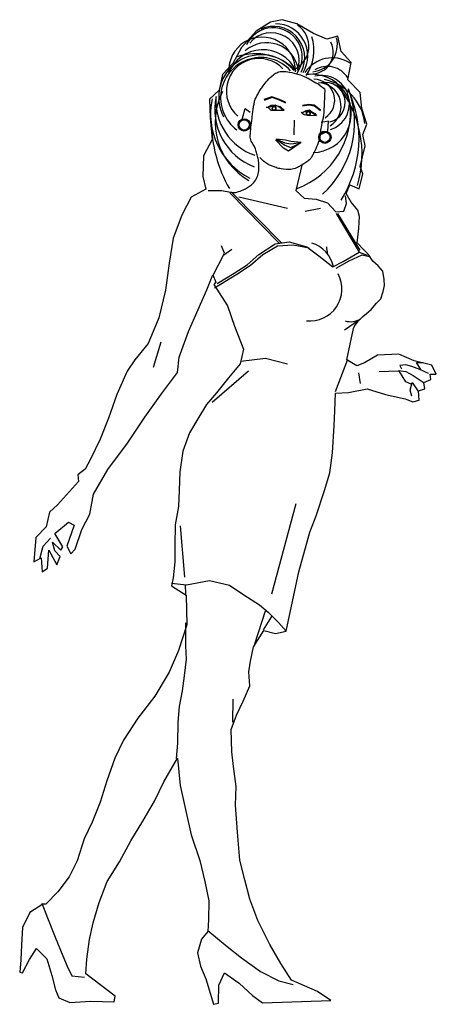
# Model space of a CAD drawing. Header units: millimetres. Extents: x 100.4 to 113.7, y 151.6 to 169.4.
# Tile 3 of 50: x 102.652 to 103.378, y 151.722 to 153.44. Entities that reach past the tile are written whole.
import ezdxf

# ---------------------------------------------------------------- set-up
doc = ezdxf.new("R2010")
doc.units = ezdxf.units.MM

msp = doc.modelspace()

# ---------------------------------------------------------------- linework, layer by layer
for p, q in [((103.018, 153.1379), (103.1043, 153.0499)), ((103.1764, 153.1103), (103.1498, 153.105)), ((103.2038, 153.1014), (103.2437, 153.0339)), ((103.2443, 152.916), (103.2181, 152.8979)), ((102.9872, 152.7722), (103.0507, 152.8273)), ((103.0915, 152.438), (103.1342, 152.5954)), ((102.9397, 152.4673), (102.932, 152.5565)), ((102.9417, 152.4372), (102.9408, 152.454))]:
    msp.add_line(p, q)
for points in [[(103.067, 151.868), (103.0529, 151.9049), (103.0445, 151.9389), (103.0357, 151.9732), (103.0316, 152.0218), (103.028, 152.0689), (103.0292, 152.1018), (103.0248, 152.1365), (103.0217, 152.1625), (103.0208, 152.2015), (103.0298, 152.2264), (103.0414, 152.2506), (103.0534, 152.2773), (103.0514, 152.302), (103.0546, 152.3202), (103.0597, 152.3455), (103.0774, 152.374), (103.0978, 152.3686), (103.1164, 152.3728), (103.1387, 152.4762), (103.1576, 152.5454), (103.1691, 152.5739), (103.1834, 152.6181), (103.1928, 152.6491), (103.1973, 152.6841), (103.2, 152.7319), (103.2015, 152.7573), (103.2028, 152.788), (103.2252, 152.7893), (103.2578, 152.7956), (103.2899, 152.7857), (103.3238, 152.7781), (103.3374, 152.773), (103.3484, 152.7758), (103.3475, 152.7919), (103.3582, 152.7954), (103.3564, 152.8068), (103.3686, 152.8117), (103.3679, 152.821), (103.3783, 152.821), (103.3705, 152.8367), (103.3395, 152.8447), (103.3131, 152.8563), (103.2756, 152.8544), (103.2534, 152.8413), (103.2398, 152.836), (103.2224, 152.8461), (103.2341, 152.9007), (103.2355, 152.9053), (103.242, 152.9138), (103.2502, 152.9217), (103.2567, 152.9274), (103.265, 152.9341), (103.2743, 152.9452), (103.2818, 152.953), (103.2854, 152.9654), (103.288, 152.9761), (103.2877, 152.9865), (103.2853, 153.0008), (103.2771, 153.0101), (103.2678, 153.0183), (103.26, 153.0302), (103.2519, 153.0384), (103.2406, 153.0506), (103.2435, 153.0753), (103.2444, 153.0963), (103.2412, 153.1074), (103.2298, 153.1213), (103.2213, 153.1365), (103.2278, 153.1515), (103.2439, 153.1445), (103.2501, 153.1706), (103.2455, 153.1838), (103.2543, 153.2199), (103.2504, 153.2395), (103.2573, 153.2573), (103.2482, 153.2849), (103.2455, 153.3127), (103.2238, 153.335), (103.2296, 153.3654), (103.2123, 153.3843), (103.2067, 153.4112), (103.1877, 153.4056), (103.1639, 153.4157), (103.135, 153.4326), (103.1098, 153.4398), (103.0889, 153.4357), (103.0643, 153.4201), (103.0384, 153.3913), (103.0233, 153.3632), (103.0053, 153.3444), (102.9995, 153.3169), (102.983, 153.3012), (102.9838, 153.2684), (102.9876, 153.2308), (102.9724, 153.202), (102.9711, 153.1663), (102.9767, 153.1442), (102.9507, 153.1303), (102.9344, 153.0986), (102.9192, 153.0584), (102.9125, 153.0149), (102.9063, 152.9678), (102.8946, 152.9193), (102.8761, 152.8747), (102.8527, 152.8465), (102.839, 152.8266), (102.821, 152.786), (102.8069, 152.7444), (102.792, 152.7076), (102.7751, 152.673), (102.766, 152.6556), (102.7531, 152.6457), (102.7542, 152.6338), (102.7178, 152.593), (102.7035, 152.5802), (102.6977, 152.5546), (102.6797, 152.5361), (102.6763, 152.4936), (102.6895, 152.501), (102.6912, 152.4764), (102.7001, 152.483), (102.7024, 152.5141), (102.7163, 152.4887), (102.7221, 152.503), (102.7128, 152.5127), (102.7089, 152.5284), (102.7236, 152.514), (102.7272, 152.5201), (102.7133, 152.5431), (102.7367, 152.5632), (102.7469, 152.5575), (102.7343, 152.5211), (102.741, 152.5079), (102.7486, 152.5161), (102.7602, 152.5503), (102.7742, 152.577), (102.7808, 152.6116), (102.8053, 152.655), (102.8398, 152.7009), (102.87, 152.7465), (102.8992, 152.7867), (102.9272, 152.8244), (102.9302, 152.8511), (102.9462, 152.8957), (102.9632, 152.9342), (102.978, 152.9684), (102.9888, 152.9948), (102.9938, 152.9819), (102.9902, 152.9776), (103.0142, 152.9408), (103.0262, 152.9053), (103.0421, 152.8648), (103.0363, 152.8392), (103.0161, 152.8147), (102.9953, 152.7887), (102.9777, 152.7685), (102.9625, 152.7436), (102.9481, 152.7189), (102.9362, 152.6869), (102.9313, 152.6508), (102.9302, 152.6191), (102.9286, 152.5901), (102.923, 152.5584), (102.9225, 152.5223), (102.9224, 152.4937), (102.9194, 152.4659), (102.9164, 152.4519), (102.9424, 152.4358), (102.9435, 152.384), (102.929, 152.339), (102.9124, 152.301), (102.8876, 152.2596), (102.8577, 152.2209), (102.8328, 152.1824), (102.8177, 152.1511), (102.8036, 152.1119), (102.7923, 152.0744), (102.7782, 152.0398), (102.7641, 152.0106), (102.7518, 151.9718), (102.7381, 151.944), (102.7183, 151.9177), (102.6975, 151.8967), (102.6921, 151.8964), (102.6696, 151.8818), (102.6565, 151.8558), (102.6549, 151.8255), (102.6538, 151.7994), (102.6518, 151.778), (102.6565, 151.7765), (102.6688, 151.8), (102.681, 151.8193), (102.6992, 151.8013), (102.7076, 151.7717), (102.7142, 151.747), (102.7198, 151.7331), (102.7395, 151.7251), (102.7759, 151.7271), (102.8166, 151.7261), (102.8184, 151.7357), (102.7669, 151.7749), (102.7687, 151.8006), (102.7736, 151.8345), (102.7798, 151.8641), (102.7904, 151.8991), (102.8044, 151.9361), (102.826, 151.97), (102.8455, 152.007), (102.8668, 152.0412), (102.887, 152.0764), (102.9033, 152.11), (102.927, 152.1513), (102.9314, 152.1037), (102.9409, 152.0618), (102.9509, 152.0175), (102.9657, 151.9728), (102.9745, 151.9357), (102.9815, 151.9024), (102.9813, 151.8695), (102.9801, 151.8488), (102.969, 151.8353), (102.962, 151.8114), (102.9669, 151.7885), (102.9765, 151.766), (102.9898, 151.7217), (102.9984, 151.7234), (102.9993, 151.7552), (103.0087, 151.7766), (103.0346, 151.7586), (103.058, 151.7373), (103.0751, 151.7241), (103.1945, 151.7281), (103.171, 151.7443), (103.1257, 151.7638), (103.107, 151.7928), (103.0879, 151.8261)], [(103.1132, 153.282), (103.1068, 153.2878), (103.0971, 153.2895), (103.085, 153.2867), (103.0896, 153.2817), (103.1021, 153.2817)], [(103.1428, 153.2779), (103.1549, 153.2807), (103.1628, 153.2768), (103.1696, 153.2724), (103.1567, 153.2718), (103.1478, 153.274)]]:
    msp.add_lwpolyline(points, close=True)
msp.add_lwpolyline([(102.9803, 153.1416, -0.020284), (102.9955, 153.142, -0.026411), (103.0071, 153.1412, -0.02537), (103.0198, 153.139, 0.052201), (103.026, 153.1382, 0.079649), (103.0302, 153.1388, 0.0274), (103.0417, 153.1431, 0.064224), (103.0562, 153.1518, 0.095562), (103.0636, 153.1605, 0.067457), (103.0678, 153.1707, 0.068453), (103.069, 153.1815, 0.015418), (103.0684, 153.1928, 0.036407), (103.0677, 153.1976, 0.010682), (103.0667, 153.2016, 0.005072), (103.0642, 153.2101, 0.071926), (103.0568, 153.2259, -0.136143), (103.054, 153.2348, -0.027759), (103.0541, 153.2408, -0.010924), (103.0556, 153.2559, -0.00111), (103.0574, 153.2716, -0.00196), (103.0585, 153.2805, -0.007774), (103.0598, 153.2888, -0.008885), (103.0611, 153.2961, -0.066599), (103.0634, 153.3031, -0.028416), (103.0719, 153.3179, -0.018952), (103.0764, 153.3244, -0.012602), (103.0838, 153.3336, -0.049379), (103.0943, 153.3438, -0.081142), (103.1021, 153.3482, -0.084835), (103.1098, 153.3495, -0.051244), (103.1224, 153.3484, -0.023778), (103.1387, 153.3444, -0.035158), (103.1492, 153.3404, -0.017377), (103.1567, 153.3366, -0.010628), (103.1685, 153.3299, -0.036371), (103.1823, 153.3201, -0.213264), (103.1837, 153.3173, -0.017518), (103.1837, 153.3146, -0.004541), (103.1833, 153.3038, -0.001839), (103.1821, 153.2784, -0.010771), (103.1817, 153.2741, -0.040879), (103.1803, 153.2661, 0.023639), (103.1773, 153.2524, 0.026713), (103.1762, 153.2419, -0.033216), (103.1751, 153.2334, -0.04038), (103.1737, 153.2283, -0.014672), (103.1682, 153.2146, -0.028256), (103.1609, 153.2002, -0.074544), (103.1571, 153.1954, -0.029759), (103.1541, 153.1929, -0.014016), (103.1473, 153.1883, -0.017969), (103.1412, 153.1846, -0.01677), (103.1344, 153.1812, -0.093125), (103.1244, 153.1786, -0.057692), (103.1077, 153.1795, -0.039623), (103.0989, 153.1817, -0.026334), (103.0862, 153.1868, -0.062157), (103.0793, 153.191, -0.041541), (103.0706, 153.1994)], format="xyb")
for points in [[(103.1155, 153.2957), (103.1048, 153.3008), (103.0917, 153.3054), (103.0777, 153.3005)], [(103.1157, 153.2947), (103.1051, 153.2998), (103.0919, 153.3044), (103.0779, 153.2995)], [(103.1157, 153.2941), (103.1051, 153.2992), (103.0919, 153.3038), (103.0779, 153.2989)], [(103.0516, 153.2626), (103.0395, 153.2656), (103.045, 153.2848), (103.0538, 153.2787)], [(103.1105, 153.2824), (103.104, 153.288), (103.0981, 153.2907), (103.0901, 153.2903), (103.0847, 153.2864), (103.0819, 153.2866)], [(103.1436, 153.2775), (103.1514, 153.2813), (103.1571, 153.2824), (103.1611, 153.2791), (103.1665, 153.2759), (103.1695, 153.2728)], [(103.1448, 153.2909), (103.1559, 153.2926), (103.1655, 153.2912), (103.1762, 153.2828)], [(103.145, 153.2899), (103.1561, 153.2917), (103.1657, 153.2902), (103.1764, 153.2819)], [(103.145, 153.2893), (103.1561, 153.2911), (103.1657, 153.2896), (103.1764, 153.2813)], [(103.1306, 153.2644), (103.1301, 153.2391)], [(103.174, 153.2381), (103.1894, 153.2455), (103.1906, 153.2626), (103.1774, 153.2606)], [(103.099, 153.2314), (103.114, 153.2252), (103.1247, 153.223), (103.1429, 153.2254), (103.1247, 153.2273), (103.1151, 153.2295), (103.099, 153.2314), (103.1139, 153.2209), (103.1246, 153.2166), (103.1411, 153.2243), (103.1207, 153.2106), (103.1118, 153.2159), (103.098, 153.2303)], [(103.1444, 153.1881), (103.1335, 153.1415), (103.1477, 153.1286), (103.1688, 153.1264), (103.1884, 153.1201), (103.2033, 153.1043), (103.2173, 153.1057), (103.2216, 153.1192), (103.2199, 153.1322)], [(103.0224, 153.1378), (103.1092, 153.0498)], [(103.034, 153.1307), (103.1189, 153.1109)], [(103.2061, 153.1019), (103.2448, 153.0377)], [(102.9885, 152.993), (103.009, 153.0325), (103.0038, 153.0451)], [(102.9915, 152.9717), (103.0304, 152.9957), (103.0541, 153.0117), (103.0759, 153.0303), (103.1015, 153.0454), (103.129, 153.0472), (103.1564, 153.0419)], [(102.9963, 152.9794), (103.0257, 152.9978), (103.0486, 153.0123), (103.069, 153.0301), (103.0973, 153.0489), (103.1216, 153.0523), (103.1523, 153.0436), (103.1733, 153.0278), (103.1978, 153.0084), (103.2157, 153.0176), (103.2436, 153.0342), (103.2576, 153.0291)], [(103.0076, 153.0297), (103.0219, 153.0393)], [(103.2038, 153.0063), (103.2266, 153.0188), (103.2493, 153.0294), (103.2636, 153.0259)], [(102.8849, 152.8332), (102.8987, 152.8777)], [(103.0373, 152.8442), (103.0806, 152.8493), (103.1188, 152.8395)], [(103.2028, 152.7912), (103.2241, 152.8472)], [(103.3648, 152.8222), (103.3498, 152.8294), (103.3359, 152.8348), (103.3252, 152.8374), (103.3148, 152.8363), (103.3177, 152.8303)], [(103.3512, 152.8294), (103.3437, 152.8419), (103.3556, 152.8418)], [(103.2464, 152.8052), (103.243, 152.8235)], [(103.3122, 152.8267), (103.2787, 152.8251)], [(103.3347, 152.8038), (103.3254, 152.8081), (103.3186, 152.8184), (103.3127, 152.8277), (103.3251, 152.8259), (103.3379, 152.819), (103.3554, 152.8075)], [(103.3356, 152.7826), (103.3325, 152.7931), (103.3361, 152.8069), (103.3475, 152.7904)], [(102.6871, 152.4995), (102.6929, 152.521), (102.7054, 152.5352)], [(102.9165, 152.4566), (102.9429, 152.4539), (102.9829, 152.4613), (103.0179, 152.4533), (103.0428, 152.436), (103.0698, 152.419), (103.0854, 152.4058), (103.1029, 152.3881), (103.1164, 152.3728)], [(103.0616, 152.3505), (103.0805, 152.4082)], [(102.9252, 152.1506), (102.9275, 152.1773), (102.9281, 152.2141), (102.9307, 152.2412), (102.9355, 152.2686), (102.9395, 152.2951), (102.9425, 152.324), (102.9416, 152.3472), (102.9418, 152.3872)], [(103.077, 152.3751), (103.0918, 152.3982)], [(103.0234, 152.2139), (103.024, 152.2539)], [(102.6907, 151.8979), (102.7003, 151.8724), (102.7125, 151.8419), (102.7242, 151.8133), (102.7344, 151.788), (102.7429, 151.7715), (102.765, 151.7692)], [(102.9801, 151.8506), (103.0135, 151.8225), (103.0388, 151.8028), (103.0715, 151.7791), (103.1036, 151.7628), (103.1289, 151.7563)]]:
    msp.add_lwpolyline(points)
at = {"const_width": 0.00295}
for points in [[(103.0923, 153.285, 1), (103.0987, 153.285, 1)], [(103.152, 153.2764, 1), (103.1583, 153.2764, 1)]]:
    msp.add_lwpolyline(points, format="xyb", close=True, dxfattribs=at)
for centre, radius in [((103.0434, 153.2562), 0.0107), ((103.0434, 153.2562), 0.00899), ((103.184, 153.2347), 0.0107), ((103.184, 153.2347), 0.00899)]:
    msp.add_circle(centre, radius)
for centre, radius, start, end in [((103.0978, 153.3765), 0.0563, 329.5344, 89.6611), ((103.0937, 153.3749), 0.0508, 326.2181, 155.5131), ((103.0906, 153.3683), 0.0487, 340.0893, 140.7085), ((103.0941, 153.3735), 0.0547, 332.8195, 113.7701), ((103.112, 153.3933), 0.0441, 292.7824, 56.3386), ((103.0745, 153.3514), 0.0581, 357.5572, 183.3533), ((103.0826, 153.3437), 0.056, 9.1209, 132.0707), ((103.0863, 153.387), 0.0787, 325.5394, 17.135), ((103.1605, 153.3831), 0.0381, 258.8731, 27.1805), ((103.1583, 153.3962), 0.0475, 275.655, 14.7879), ((103.0759, 153.3235), 0.0639, 25.768, 159.6228), ((103.0631, 153.2823), 0.0982, 44.2062, 108.9193), ((103.0726, 153.3048), 0.0738, 38.9484, 207.6097), ((103.0723, 153.3037), 0.0701, 42.2383, 233.1962), ((103.0692, 153.3151), 0.0571, 43.0205, 229.719), ((103.1969, 153.3162), 0.0571, 57.162, 146.6641), ((103.1884, 153.317), 0.0414, 30.9533, 122.0095), ((103.1618, 153.2762), 0.0683, 271.4257, 98.0807), ((103.1646, 153.2994), 0.0366, 303.0874, 89.4884), ((103.1783, 153.294), 0.0486, 288.7498, 104.1921), ((103.172, 153.2893), 0.0403, 301.3435, 88.8667), ((103.1846, 153.2953), 0.0349, 283.824, 101.3609), ((103.1652, 153.248), 0.0893, 6.8523, 78.7471), ((103.1096, 153.261), 0.117, 152.6209, 240.179), ((103.067, 153.2608), 0.1688, 311.8953, 20.1851), ((103.0545, 153.2046), 0.1943, 343.7822, 39.14), ((103.0425, 153.233), 0.2011, 327.5222, 24.8873), ((103.1101, 153.2752), 0.1255, 167.6848, 243.1106), ((103.0994, 153.2832), 0.1074, 167.9593, 248.8912), ((103.0949, 153.2989), 0.1012, 176.4663, 250.8576), ((103.0854, 153.2796), 0.1434, 290.4539, 6.3601), ((103.2225, 153.2631), 0.2365, 180.306, 209.8903), ((103.1451, 152.9972), 0.0551, 12.3558, 73.0368), ((103.3654, 153.0574), 0.1791, 184.4092, 188.2847), ((103.158, 152.9698), 0.0557, 263.887, 28.275), ((103.2289, 152.9445), 0.0317, 252.3494, 303.4074)]:
    msp.add_arc(centre, radius, start, end)

doc.saveas('drawing.dxf')
